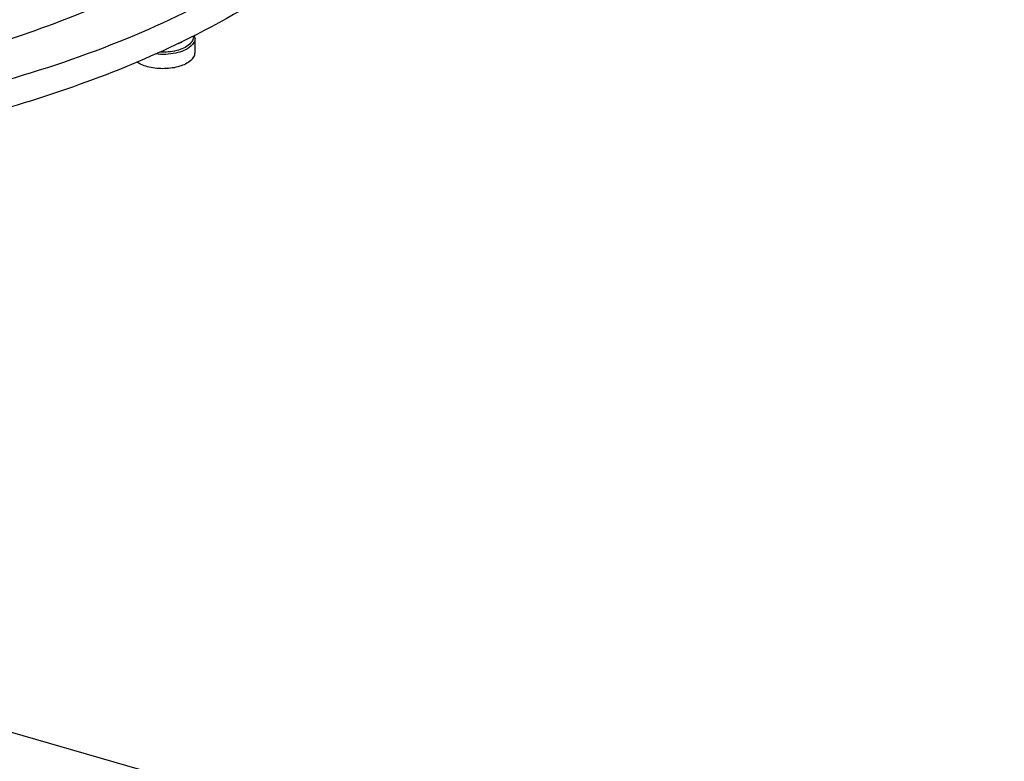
# Model space of a CAD drawing. Extents: x 0 to 594, y 0 to 420.
# Tile 72 of 93: x 541 to 553, y 203 to 212. Entities that reach past the tile are written whole.
import ezdxf

# ---------------------------------------------------------------- set-up
doc = ezdxf.new("R2010")
doc.units = 0
doc.header["$LTSCALE"] = 32.67
doc.layers.get('0').update_dxf_attribs({"linetype": 'CONTINUOUS'})
doc.layers.add('3_ALL_AXES', color=7, linetype='CONTINUOUS')

msp = doc.modelspace()

# ---------------------------------------------------------------- linework, layer by layer
at = {"color": 7, "linetype": 'CONTINUOUS'}
msp.add_line((537.08, 204.406), (553.368, 199.704), dxfattribs=at)
msp.add_open_spline([(542.313, 212.386), (541.567, 212.046), (539.92, 211.503), (538.214, 211.224), (537.315, 211.139)], degree=3, knots=[0, 0, 0, 0, 0.47571, 1, 1, 1, 1], dxfattribs=at)
at = {"color": 9, "linetype": 'CONTINUOUS'}
for points, knots in [([(543.286, 211.918), (543.288, 211.9), (543.28, 211.858), (543.252, 211.827), (543.236, 211.813)], [0, 0, 0, 0, 0.460016, 1, 1, 1, 1]), ([(543.307, 211.891), (543.307, 211.873), (543.295, 211.834), (543.269, 211.804), (543.253, 211.791)], [0, 0, 0, 0, 0.460761, 1, 1, 1, 1]), ([(543.253, 211.791), (543.202, 211.746), (543.052, 211.692), (542.9, 211.686), (542.817, 211.696)], [0, 0, 0, 0, 0.450404, 1, 1, 1, 1]), ([(543.236, 211.813), (543.192, 211.775), (543.068, 211.726), (542.939, 211.715), (542.868, 211.719)], [0, 0, 0, 0, 0.448418, 1, 1, 1, 1])]:
    msp.add_open_spline(points, degree=3, knots=knots, dxfattribs=at)
at = {"color": 7, "linetype": 'CONTINUOUS'}
msp.add_open_spline([(543.307, 211.891), (543.307, 211.903), (543.305, 211.915), (543.301, 211.926)], degree=3, dxfattribs=at)
at = {"layer": '3_ALL_AXES', "color": 7, "linetype": 'CONTINUOUS'}
msp.add_line((543.307, 211.713), (543.307, 211.891), dxfattribs=at)
for points, knots in [([(546.511, 216.175), (546.511, 215.849), (546.386, 215.166), (545.854, 214.211), (545.012, 213.334), (543.889, 212.55), (542.519, 211.876), (540.939, 211.33), (539.195, 210.928), (537.976, 210.766), (537.351, 210.71)], [0, 0, 0, 0, 0.085125, 0.177356, 0.281643, 0.400253, 0.533294, 0.679351, 0.83597, 1, 1, 1, 1]), ([(546.511, 215.829), (546.511, 215.643), (546.473, 215.265), (546.239, 214.504), (545.637, 213.574), (544.541, 212.608), (543.64, 212.087), (543.141, 211.846)], [0, 0, 0, 0, 0.10168, 0.206322, 0.433662, 0.696734, 1, 1, 1, 1]), ([(543.141, 211.846), (542.731, 211.647), (541.857, 211.285), (539.946, 210.708), (538.418, 210.46), (537.373, 210.366)], [0, 0, 0, 0, 0.228432, 0.473576, 1, 1, 1, 1]), ([(543.253, 211.613), (543.269, 211.627), (543.295, 211.656), (543.307, 211.695), (543.307, 211.713)], [0, 0, 0, 0, 0.539211, 1, 1, 1, 1]), ([(543.253, 211.613), (543.214, 211.579), (543.106, 211.531), (542.928, 211.506), (542.744, 211.522), (542.629, 211.564), (542.584, 211.595)], [0, 0, 0, 0, 0.219568, 0.490101, 0.766252, 1, 1, 1, 1])]:
    msp.add_open_spline(points, degree=3, knots=knots, dxfattribs=at)
msp.add_open_spline([(543.097, 211.825), (543.112, 211.83), (543.127, 211.836), (543.141, 211.844)], degree=3, dxfattribs=at)

doc.saveas('drawing.dxf')
